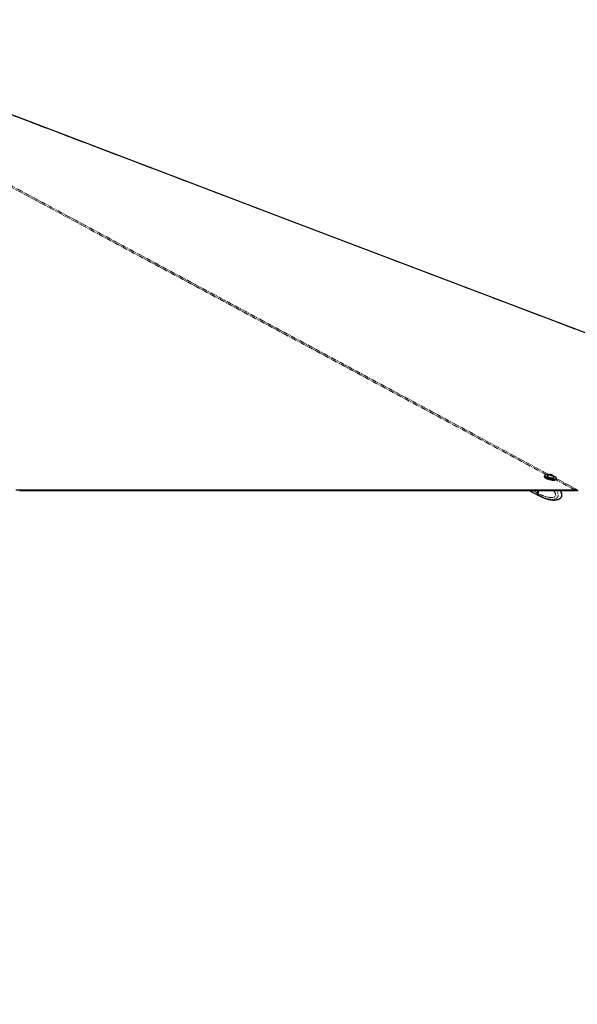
# Paper-space layout 'Wall Base Bracket' of a CAD drawing. Header units: millimetres. Extents: x 245 to 9339, y 492 to 8064.
# Tile 27 of 57: x 3186 to 3960, y 2126 to 3492. Entities that reach past the tile are written whole.
import ezdxf

# ---------------------------------------------------------------- set-up
doc = ezdxf.new("R2010")
doc.units = ezdxf.units.MM
doc.linetypes.add('PHANTOM', pattern=[12.7, 6.35, -1.27, 1.27, -1.27, 1.27, -1.27])
doc.layers.add('COMPONENT_GEOMETRY', color=7, linetype='Continuous')
doc.styles.add('SLDTEXTSTYLE0', font='TXT', dxfattribs={"width": 0.75})
doc.dimstyles.new('SLDDIMSTYLE0', dxfattribs={"dimtxt": 50, "dimasz": 3.302, "dimexe": 0, "dimexo": 0.0625, "dimgap": 12.5, "dimtad": 0, "dimtih": 1, "dimtoh": 1, "dimdec": 0, "dimrnd": 1e-09, "dimzin": 12, "dimdsep": 46, "dimtxsty": 'SLDTEXTSTYLE0', "dimsah": 1, "dimcen": 0.09, "dimadec": 0, "dimazin": 3, "dimtfac": 1, "dimtdec": 0, "dimtofl": 0, "dimtmove": 0, "dimatfit": 3, "dimfxl": 1, "dimfrac": 2, "dimtolj": 1, "dimtzin": 12, "dimarcsym": 0})
doc.dimstyles.new('SLDDIMSTYLE2', dxfattribs={"dimtxt": 3.175, "dimasz": 3.302, "dimexe": 0, "dimexo": 0.0625, "dimgap": 0.79375, "dimtad": 0, "dimtih": 1, "dimtoh": 1, "dimdec": 1, "dimrnd": 1e-09, "dimzin": 12, "dimdsep": 46, "dimtxsty": 'SLDTEXTSTYLE0', "dimsah": 1, "dimcen": 0.09, "dimadec": 0, "dimazin": 3, "dimtfac": 1, "dimtdec": 1, "dimtofl": 0, "dimtmove": 0, "dimatfit": 3, "dimfxl": 1, "dimfrac": 2, "dimtolj": 1, "dimtzin": 12, "dimarcsym": 0})

# ---------------------------------------------------------------- blocks, each defined once
blk = doc.blocks.new('_D_21')
at = {"layer": 'COMPONENT_GEOMETRY', "color": 7}
for p, q in [((4545.1, 2838.7), (4868.3, 2838.7)), ((4865.1, 2838.7), (4865.1, 1750.2)), ((4865.1, 656.6), (4865.1, 1745.1)), ((714, 656.6), (4868.3, 656.6))]:
    blk.add_line(p, q, dxfattribs=at)
for points in [[(4865.1, 2838.7), (4864.6, 2835.4), (4865.7, 2835.4)], [(4865.1, 656.6), (4865.7, 659.9), (4864.6, 659.9)]]:
    blk.add_solid(points, dxfattribs=at)
at = {"layer": 'COMPONENT_GEOMETRY', "color": 7, "insert": (4858.7, 1749.2), "char_height": 3.17, "attachment_point": 1, "style": 'SLDTEXTSTYLE0'}
blk.add_mtext('2182.2', dxfattribs=at)
blk = doc.blocks.new('_D_23')
at = {"layer": 'COMPONENT_GEOMETRY', "color": 7}
for p, q in [((4544.1, 2838.2), (4544.1, 979.4)), ((713.2, 669.3), (713.2, 985.8)), ((713.2, 982.6), (2554.8, 982.6)), ((4544.1, 982.6), (2702.5, 982.6))]:
    blk.add_line(p, q, dxfattribs=at)
for points in [[(713.2, 982.6), (716.5, 982.1), (716.5, 983.1)], [(4544.1, 982.6), (4540.8, 983.1), (4540.8, 982.1)]]:
    blk.add_solid(points, dxfattribs=at)
at = {"layer": 'COMPONENT_GEOMETRY', "color": 7, "insert": (2554.8, 1007.4), "char_height": 50, "attachment_point": 1, "style": 'SLDTEXTSTYLE0'}
blk.add_mtext('3831', dxfattribs=at)

psp = doc.layouts.new('Wall Base Bracket')

# ---------------------------------------------------------------- linework, layer by layer
at = {"color": 7, "linetype": 'Continuous', "lineweight": 25}
for p, q in [((3914.01, 2859.67), (3913.61, 2858.17)), ((3917.98, 2859.05), (3917.93, 2858.84)), ((3921.6, 2860.61), (3922.91, 2860.56)), ((3921.85, 2860.11), (3921.6, 2860.61)), ((3923.41, 2859.56), (3921.85, 2860.11)), ((3922.71, 2859.8), (3922.91, 2860.56)), ((3922.91, 2860.56), (3924.47, 2860.01)), ((3924.72, 2859.51), (3923.41, 2859.56)), ((3924.35, 2859.53), (3924.47, 2860.01)), ((3924.47, 2860.01), (3924.72, 2859.51)), ((3927.11, 2856.42), (3927.17, 2856.63)), ((3930.67, 2854.21), (3930.93, 2855.21)), ((3297.15, 2838.73), (3295.51, 2838.73)), ((3892.64, 2838.73), (3905.64, 2831.86)), ((3904.69, 2838.73), (3903.82, 2835.42)), ((3904.82, 2838.73), (3903.94, 2835.39)), ((3905.14, 2834.72), (3906.2, 2838.73)), ((3905.14, 2834.72), (3905.14, 2834.72)), ((3905.84, 2831.76), (3906.96, 2831.16)), ((3907.01, 2831.14), (3910.77, 2829.34)), ((3910.7, 2829.4), (3910.6, 2829.4)), ((3911.02, 2829.28), (3913.07, 2828.48)), ((3914.43, 2827.91), (3915.41, 2827.62)), ((3915.41, 2827.62), (3917.19, 2827.09)), ((3958.07, 2838.73), (3958.07, 2838.73))]:
    psp.add_line(p, q, dxfattribs=at)
at = {"color": 8, "linetype": 'PHANTOM', "lineweight": 18}
for p, q in [((3928.21, 2854.4), (3927.64, 2854.71)), ((3930.9, 2855.07), (3959.5, 2839.71)), ((3955.55, 2839.71), (3929.97, 2853.45)), ((3904.12, 2833.11), (3893.49, 2838.73)), ((3903.82, 2835.42), (3897.55, 2838.73)), ((3904.02, 2835.31), (3904.92, 2838.73)), ((3905.14, 2834.72), (3904.02, 2835.31)), ((3904.32, 2833.01), (3905.38, 2832.45)), ((3905.38, 2832.45), (3905.45, 2832.41))]:
    psp.add_line(p, q, dxfattribs=at)
at = {"color": 8, "linetype": 'PHANTOM', "lineweight": 18, "flags": 128}
for points in [[(3916.63, 2860.62), (3191.71, 3250.08), (3091.69, 3303.82), (2991.67, 3357.57), (2891.66, 3411.31), (2791.66, 3465.06), (2742.28, 3491.62)], [(4489.12, 2860.19), (3462.78, 3250.08), (3321.31, 3303.82), (3179.85, 3357.57), (3038.39, 3411.31), (2896.93, 3465.06), (2834.04, 3488.97)], [(3903.94, 2835.39), (3903.94, 2835.39), (3903.94, 2835.37), (3903.96, 2835.35), (3903.98, 2835.33), (3904.02, 2835.31)], [(3905.45, 2832.41), (3906.25, 2831.63), (3907.02, 2831.14)]]:
    psp.add_lwpolyline(points, dxfattribs=at)
at = {"color": 7, "linetype": 'Continuous', "lineweight": 25, "flags": 128}
for points in [[(4488.76, 2860.55), (4486.85, 2861.28), (4476.07, 2865.37), (4466.3, 2869.08), (4458.23, 2872.15), (4450.99, 2874.9), (4444.52, 2877.35), (4438.16, 2879.77), (4431.76, 2882.2), (4425.32, 2884.65), (4401.95, 2893.53), (4378.07, 2902.6), (4354.09, 2911.71), (4225.65, 2960.5), (3996.3, 3047.62), (3586.73, 3203.21), (3065.47, 3401.23), (2836.12, 3488.37), (2834.57, 3488.96)], [(3913.61, 2858.17), (3913.6, 2857.93), (3913.85, 2857.42), (3914.44, 2856.85), (3915.33, 2856.25), (3916.51, 2855.63), (3917.91, 2855.02), (3919.48, 2854.45), (3921.16, 2853.95), (3922.87, 2853.52), (3924.56, 2853.19), (3926.14, 2852.98), (3927.55, 2852.89), (3928.74, 2852.92), (3928.8, 2852.93)], [(3927.72, 2852.77), (3927.38, 2852.77), (3926, 2852.86), (3924.45, 2853.07), (3922.81, 2853.39), (3921.13, 2853.8), (3919.49, 2854.3), (3917.95, 2854.86), (3916.59, 2855.45), (3915.44, 2856.05), (3914.56, 2856.65), (3913.99, 2857.2), (3913.82, 2857.49)], [(3930.93, 2855.21), (3930.66, 2854.85), (3930.06, 2854.58), (3929.14, 2854.42), (3927.95, 2854.39), (3926.53, 2854.48), (3924.95, 2854.69), (3923.27, 2855.02), (3921.55, 2855.44), (3919.88, 2855.95), (3918.3, 2856.52), (3916.9, 2857.13), (3915.73, 2857.75), (3914.83, 2858.35), (3914.25, 2858.92), (3914, 2859.43), (3914.01, 2859.67)], [(3919.67, 2860.39), (3919.31, 2860.44), (3917.84, 2860.59), (3916.56, 2860.62), (3915.52, 2860.53), (3914.77, 2860.31), (3914.34, 2859.99), (3914.24, 2859.57), (3914.48, 2859.08), (3915.06, 2858.52), (3915.93, 2857.93), (3917.08, 2857.32), (3918.45, 2856.73), (3919.98, 2856.17), (3921.62, 2855.68), (3923.3, 2855.26), (3924.94, 2854.94), (3926.49, 2854.73), (3927.87, 2854.64), (3929.04, 2854.68), (3929.93, 2854.83), (3930.53, 2855.1), (3930.79, 2855.47), (3930.72, 2855.93), (3930.31, 2856.46), (3929.58, 2857.04), (3928.57, 2857.64), (3928.57, 2857.64)], [(3918.06, 2859.19), (3917.98, 2858.9), (3918.22, 2858.52), (3918.78, 2858.08), (3919.63, 2857.63), (3920.69, 2857.19), (3921.9, 2856.8), (3923.15, 2856.49), (3924.36, 2856.28), (3925.44, 2856.18)], [(3924.59, 2859.23), (3925.17, 2859.27), (3925.45, 2859.43), (3925.37, 2859.68), (3924.96, 2859.99), (3924.28, 2860.32), (3923.42, 2860.6), (3922.53, 2860.8), (3921.73, 2860.89), (3921.15, 2860.85), (3920.87, 2860.69), (3920.95, 2860.44), (3921.36, 2860.12), (3922.04, 2859.8), (3922.9, 2859.52), (3923.79, 2859.32), (3924.59, 2859.23)], [(3925.44, 2856.18), (3926.3, 2856.21), (3926.89, 2856.35), (3927.16, 2856.61), (3927.17, 2856.78)], [(3928.57, 2857.64), (3927.3, 2858.24), (3926.36, 2858.62)], [(3181.02, 2839.71), (3188.77, 2839.71), (3192.65, 2839.71), (3200.41, 2839.71), (3204.29, 2839.71), (3208.17, 2839.71), (3215.93, 2839.71), (3219.81, 2839.71), (3227.57, 2839.71), (3231.45, 2839.71), (3239.21, 2839.71), (3243.09, 2839.71), (3250.84, 2839.71), (3254.72, 2839.71), (3258.6, 2839.71), (3266.36, 2839.71), (3270.24, 2839.71), (3278, 2839.71), (3281.88, 2839.71), (3289.64, 2839.71), (3293.52, 2839.71), (3301.28, 2839.71), (3305.16, 2839.71), (3309.04, 2839.71), (3316.79, 2839.71), (3320.67, 2839.71), (3328.43, 2839.71), (3332.31, 2839.71), (3340.07, 2839.71), (3343.95, 2839.71), (3351.71, 2839.71), (3355.59, 2839.71), (3359.47, 2839.71), (3367.23, 2839.71), (3371.11, 2839.71), (3378.86, 2839.71), (3382.74, 2839.71), (3390.5, 2839.71), (3394.38, 2839.71), (3398.26, 2839.71), (3406.02, 2839.71), (3409.9, 2839.71), (3417.66, 2839.71), (3421.54, 2839.71), (3429.3, 2839.71), (3433.18, 2839.71), (3440.93, 2839.71), (3444.81, 2839.71), (3448.69, 2839.71), (3456.45, 2839.71), (3460.33, 2839.71), (3468.09, 2839.71), (3471.97, 2839.71), (3479.73, 2839.71), (3483.61, 2839.71), (3491.37, 2839.71), (3495.25, 2839.71), (3499.13, 2839.71), (3506.88, 2839.71), (3510.76, 2839.71), (3518.52, 2839.71), (3522.4, 2839.71), (3530.16, 2839.71), (3534.04, 2839.71), (3541.8, 2839.71), (3545.68, 2839.71), (3549.56, 2839.71), (3557.32, 2839.71), (3561.2, 2839.71), (3568.95, 2839.71), (3572.83, 2839.71), (3580.59, 2839.71), (3584.47, 2839.71), (3588.35, 2839.71), (3596.11, 2839.71), (3599.99, 2839.71), (3607.75, 2839.71), (3611.63, 2839.71), (3619.39, 2839.71), (3623.27, 2839.71), (3631.02, 2839.71), (3634.9, 2839.71), (3638.78, 2839.71), (3646.54, 2839.71), (3650.42, 2839.71), (3658.18, 2839.71), (3662.06, 2839.71), (3669.82, 2839.71), (3673.7, 2839.71), (3681.46, 2839.71), (3685.34, 2839.71), (3689.22, 2839.71), (3696.97, 2839.71), (3700.85, 2839.71), (3708.61, 2839.71), (3712.49, 2839.71), (3720.25, 2839.71), (3724.13, 2839.71), (3731.89, 2839.71), (3735.77, 2839.71), (3739.65, 2839.71), (3747.41, 2839.71), (3751.29, 2839.71), (3759.04, 2839.71), (3762.92, 2839.71), (3770.68, 2839.71), (3774.56, 2839.71), (3778.44, 2839.71), (3786.2, 2839.71), (3790.08, 2839.71), (3797.84, 2839.71), (3801.72, 2839.71), (3809.48, 2839.71), (3813.36, 2839.71), (3821.12, 2839.71), (3824.99, 2839.71), (3828.87, 2839.71), (3836.63, 2839.71), (3840.51, 2839.71), (3848.27, 2839.71), (3852.15, 2839.71), (3859.91, 2839.71), (3863.79, 2839.71), (3871.55, 2839.71), (3875.43, 2839.71), (3879.31, 2839.71), (3887.06, 2839.71), (3890.94, 2839.71), (3898.7, 2839.71), (3902.58, 2839.71), (3910.34, 2839.71), (3914.22, 2839.71), (3921.98, 2839.71), (3925.86, 2839.71), (3929.74, 2839.71), (3937.5, 2839.71), (3941.38, 2839.71), (3948.46, 2839.71), (3955.55, 2839.71)], [(3185.98, 2838.73), (3193.74, 2838.73), (3197.62, 2838.73), (3205.38, 2838.73), (3209.26, 2838.73), (3217.02, 2838.73), (3220.9, 2838.73), (3224.78, 2838.73), (3232.54, 2838.73), (3236.42, 2838.73), (3244.17, 2838.73), (3248.05, 2838.73), (3255.81, 2838.73), (3259.69, 2838.73), (3267.45, 2838.73), (3271.33, 2838.73), (3275.21, 2838.73), (3282.97, 2838.73), (3286.85, 2838.73), (3294.61, 2838.73), (3298.49, 2838.73), (3306.24, 2838.73), (3310.12, 2838.73), (3317.88, 2838.73), (3321.76, 2838.73), (3325.64, 2838.73), (3333.4, 2838.73), (3337.28, 2838.73), (3345.04, 2838.73), (3348.92, 2838.73), (3356.68, 2838.73), (3360.56, 2838.73), (3368.32, 2838.73), (3372.19, 2838.73), (3376.07, 2838.73), (3383.83, 2838.73), (3387.71, 2838.73), (3395.47, 2838.73), (3399.35, 2838.73), (3407.11, 2838.73), (3410.99, 2838.73), (3414.87, 2838.73), (3422.63, 2838.73), (3426.51, 2838.73), (3434.26, 2838.73), (3438.14, 2838.73), (3445.9, 2838.73), (3449.78, 2838.73), (3457.54, 2838.73), (3461.42, 2838.73), (3465.3, 2838.73), (3473.06, 2838.73), (3476.94, 2838.73), (3484.7, 2838.73), (3488.58, 2838.73), (3496.33, 2838.73), (3500.21, 2838.73), (3507.97, 2838.73), (3511.85, 2838.73), (3515.73, 2838.73), (3523.49, 2838.73), (3527.37, 2838.73), (3535.13, 2838.73), (3539.01, 2838.73), (3546.77, 2838.73), (3550.65, 2838.73), (3558.41, 2838.73), (3562.28, 2838.73), (3566.16, 2838.73), (3573.92, 2838.73), (3577.8, 2838.73), (3585.56, 2838.73), (3589.44, 2838.73), (3597.2, 2838.73), (3601.08, 2838.73), (3604.96, 2838.73), (3612.72, 2838.73), (3616.6, 2838.73), (3624.35, 2838.73), (3628.23, 2838.73), (3635.99, 2838.73), (3639.87, 2838.73), (3647.63, 2838.73), (3651.51, 2838.73), (3655.39, 2838.73), (3663.15, 2838.73), (3667.03, 2838.73), (3674.79, 2838.73), (3678.67, 2838.73), (3686.42, 2838.73), (3690.3, 2838.73), (3698.06, 2838.73), (3701.94, 2838.73), (3705.82, 2838.73), (3713.58, 2838.73), (3717.46, 2838.73), (3725.22, 2838.73), (3729.1, 2838.73), (3736.86, 2838.73), (3740.74, 2838.73), (3748.5, 2838.73), (3752.37, 2838.73), (3756.25, 2838.73), (3764.01, 2838.73), (3767.89, 2838.73), (3775.65, 2838.73), (3779.53, 2838.73), (3787.29, 2838.73), (3791.17, 2838.73), (3798.93, 2838.73), (3802.81, 2838.73), (3806.69, 2838.73), (3814.44, 2838.73), (3818.32, 2838.73), (3826.08, 2838.73), (3829.96, 2838.73), (3837.72, 2838.73), (3841.6, 2838.73), (3845.48, 2838.73), (3853.24, 2838.73), (3857.12, 2838.73), (3864.88, 2838.73), (3868.76, 2838.73), (3876.52, 2838.73), (3880.39, 2838.73), (3888.15, 2838.73), (3892.03, 2838.73), (3895.91, 2838.73), (3903.67, 2838.73), (3907.55, 2838.73), (3915.31, 2838.73), (3919.19, 2838.73), (3926.95, 2838.73), (3930.83, 2838.73), (3938.59, 2838.73), (3942.46, 2838.73), (3946.34, 2838.73), (3952.2, 2838.73), (3958.07, 2838.73)], [(3904.12, 2833.11), (3904.92, 2832.33), (3905.64, 2831.86)], [(3904.32, 2833.01), (3905.12, 2832.22), (3905.84, 2831.76)], [(3958.07, 2838.73), (3956.13, 2838.73), (3952.25, 2838.73), (3944.49, 2838.73), (3940.61, 2838.73), (3937.21, 2838.73)], [(3958.29, 2839.52), (3958.18, 2839.12), (3958.07, 2838.73)], [(3958.07, 2838.73), (3958.87, 2838.73), (3960.48, 2838.73)]]:
    psp.add_lwpolyline(points, dxfattribs=at)
at = {"color": 7, "linetype": 'Continuous', "lineweight": 25}
for centre, radius, start, end in [((3921.99, 2855.6), 5.32, 97.80167, 137.64537), ((3921.99, 2855.6), 5.32, 12.83111, 52.67481), ((3906.3, 2834.57), 2.62, 161.11529, 213.78339)]:
    psp.add_arc(centre, radius, start, end, dxfattribs=at)
at = {"color": 8, "linetype": 'PHANTOM', "lineweight": 18}
psp.add_arc((3906.5, 2834.47), 2.62, 161.11529, 213.78339, dxfattribs=at)
for points, knots in [([(2746.59, 3491.3), (2768.94, 3479.3), (2827.68, 3447.74), (2922.77, 3396.65), (3031.91, 3338.02), (3141.05, 3279.39), (3250.18, 3220.77), (3510, 3081.19), (3733.43, 2961.15), (3920.5, 2860.66)], [0, 0, 0, 0, 0.0570802, 0.1500465, 0.2430129, 0.3359793, 0.4289457, 0.5219122, 1, 1, 1, 1]), ([(3926.41, 2838.73), (3926.64, 2838.43), (3927.13, 2837.82), (3927.82, 2836.84), (3928.48, 2835.78), (3928.99, 2834.78), (3929.36, 2833.83), (3929.56, 2833.13), (3929.65, 2832.56), (3929.67, 2832.19), (3929.64, 2831.86), (3929.58, 2831.61), (3929.47, 2831.35), (3929.33, 2831.11), (3929.04, 2830.76), (3928.6, 2830.38), (3928.02, 2830.02), (3927.4, 2829.75), (3926.72, 2829.51), (3925.98, 2829.33), (3925.16, 2829.19), (3924.34, 2829.11), (3923.26, 2829.05), (3921.92, 2829.09), (3920.11, 2829.26), (3918.09, 2829.61), (3916.09, 2830.11), (3914.32, 2830.64), (3912.77, 2831.17), (3911.24, 2831.76), (3909.45, 2832.53), (3907.41, 2833.49), (3905.9, 2834.31), (3905.14, 2834.72)], [0, 0, 0, 0, 0.0304342, 0.0618936, 0.0937823, 0.1259383, 0.1467989, 0.168005, 0.1777484, 0.1876815, 0.1941583, 0.2008549, 0.2063608, 0.2145262, 0.2228922, 0.2430305, 0.2637326, 0.283916, 0.3042281, 0.329896, 0.3556602, 0.3816376, 0.4076626, 0.4575343, 0.5075783, 0.5780168, 0.6486753, 0.6983165, 0.7480065, 0.7978275, 0.8476866, 0.9237841, 1, 1, 1, 1]), ([(3905.45, 2832.41), (3905.45, 2832.41), (3905.96, 2832.12), (3906.98, 2831.56), (3908.53, 2830.76), (3910.1, 2830.02), (3911.96, 2829.21), (3913.57, 2828.59), (3914.93, 2828.12), (3915.75, 2827.86), (3916.82, 2827.54), (3918.08, 2827.21), (3919.66, 2826.86), (3921.1, 2826.61), (3922.47, 2826.45), (3923.63, 2826.37), (3924.71, 2826.35), (3926.11, 2826.41), (3927.36, 2826.57), (3928.54, 2826.88), (3929.29, 2827.13), (3930.1, 2827.49), (3930.93, 2828.01), (3931.62, 2828.63), (3932.13, 2829.28), (3932.46, 2829.85), (3932.72, 2830.5), (3932.89, 2831.21), (3932.98, 2832.01), (3932.96, 2832.84), (3932.82, 2833.81), (3932.53, 2834.89), (3932.12, 2835.97), (3931.48, 2837.29), (3930.92, 2838.14), (3930.53, 2838.73)], [0, 0, 0, 0, 0.0000013, 0.0458391, 0.0917275, 0.1376512, 0.1840566, 0.253783, 0.2770632, 0.3003435, 0.32368, 0.3681078, 0.4070538, 0.457208, 0.4893909, 0.52164, 0.5539463, 0.5800798, 0.6392227, 0.659065, 0.6817642, 0.7045918, 0.7318887, 0.7598015, 0.7757545, 0.7920416, 0.8060172, 0.8224866, 0.8395301, 0.8570018, 0.8749014, 0.9018046, 0.9293065, 0.9509834, 1, 1, 1, 1])]:
    psp.add_open_spline(points, degree=3, knots=knots, dxfattribs=at)
at = {"color": 7, "linetype": 'Continuous', "lineweight": 25}
for points, knots in [([(3903.94, 2835.39), (3903.9, 2835.23), (3903.81, 2834.76), (3903.76, 2834.27), (3903.86, 2834.01), (3903.86, 2834.01)], [0, 0, 0, 0, 0.3388319, 0.98483707, 1, 1, 1, 1]), ([(3903.86, 2834.01), (3903.92, 2833.74), (3904.01, 2833.38), (3904.22, 2833.12), (3904.27, 2833.05)], [0, 0, 0, 0, 0.741216, 1, 1, 1, 1]), ([(3905.14, 2834.72), (3905.11, 2834.57), (3905.03, 2834.25), (3904.99, 2833.8), (3905.01, 2833.37), (3905.09, 2833), (3905.21, 2832.7), (3905.32, 2832.53), (3905.38, 2832.45), (3905.38, 2832.45)], [0, 0, 0, 0, 0.1727117, 0.3504341, 0.523145, 0.7008597, 0.8420721, 0.9859711, 1, 1, 1, 1]), ([(3910.59, 2829.42), (3910.58, 2829.43), (3910.56, 2829.44), (3910.7, 2829.41), (3910.91, 2829.32), (3911.02, 2829.28)], [0, 0, 0, 0, 0.1479303, 0.5826792, 1, 1, 1, 1]), ([(3913.07, 2828.48), (3913.19, 2828.44), (3913.43, 2828.35), (3913.86, 2828.16), (3914.2, 2828.01), (3914.39, 2827.93), (3914.43, 2827.91)], [0, 0, 0, 0, 0.2994697, 0.5988501, 0.9021501, 1, 1, 1, 1]), ([(3915.39, 2827.56), (3916.02, 2827.36), (3917.39, 2826.9), (3919.65, 2826.34), (3922.01, 2825.88), (3924.37, 2825.6), (3926.74, 2825.49), (3929.16, 2825.6), (3931.68, 2826.07), (3933.56, 2826.58), (3934.53, 2827.17), (3934.73, 2827.29)], [0, 0, 0, 0, 0.10803872, 0.23604271, 0.36999183, 0.48683334, 0.60628622, 0.73554119, 0.84827939, 0.96911919, 1, 1, 1, 1]), ([(3934.34, 2827.07), (3934.42, 2827.09), (3934.56, 2827.14), (3934.69, 2827.21), (3934.76, 2827.25)], [0, 0, 0, 0, 0.5088199, 1, 1, 1, 1]), ([(3934.76, 2827.25), (3934.92, 2827.33), (3935.35, 2827.54), (3936.04, 2828.02), (3936.69, 2828.63), (3937.16, 2829.28), (3937.48, 2829.86), (3937.74, 2830.5), (3937.91, 2831.21), (3938, 2832.01), (3938, 2832.84), (3937.9, 2833.81), (3937.67, 2834.9), (3937.33, 2835.97), (3936.81, 2837.29), (3936.35, 2838.14), (3936.03, 2838.73)], [0, 0, 0, 0, 0.0516797, 0.1393607, 0.2290202, 0.280263, 0.3325795, 0.3774708, 0.4303725, 0.4851186, 0.54124, 0.5987357, 0.685152, 0.7734918, 0.8431205, 1, 1, 1, 1]), ([(3935.25, 2827.5), (3935.33, 2827.54), (3935.76, 2827.75), (3936.41, 2828.28), (3937.12, 2829.02), (3937.68, 2829.82), (3938.05, 2830.76), (3938.26, 2831.81), (3938.27, 2832.96), (3938.11, 2834.16), (3937.78, 2835.35), (3937.27, 2836.75), (3936.78, 2837.9), (3936.35, 2838.59), (3936.27, 2838.73)], [0, 0, 0, 0, 0.0219836, 0.127355, 0.2008396, 0.2730817, 0.3479998, 0.4283453, 0.5128883, 0.6046831, 0.700721, 0.7942561, 0.9605303, 1, 1, 1, 1]), ([(3958.29, 2839.52), (3957.66, 2839.59), (3956.75, 2839.69), (3955.83, 2839.7), (3955.55, 2839.71)], [0, 0, 0, 0, 0.7007231, 1, 1, 1, 1]), ([(3959.5, 2839.71), (3959.23, 2839.69), (3958.84, 2839.67), (3958.42, 2839.55), (3958.29, 2839.52)], [0, 0, 0, 0, 0.7007216, 1, 1, 1, 1])]:
    psp.add_open_spline(points, degree=3, knots=knots, dxfattribs=at)

# ---------------------------------------------------------------- dimensions: what is measured, and where the dimension line sits
at = {"layer": 'COMPONENT_GEOMETRY', "color": 7}
dim = psp.add_linear_dim(base=(4865.15, 656.56), p1=(4543.81, 2838.73), p2=(712.68, 656.56), angle=90, dimstyle='SLDDIMSTYLE2', dxfattribs=at)
dim.commit()
dim.dimension.update_dxf_attribs({"geometry": '_D_21', "text_midpoint": (4865.15, 1747.65), "dimtype": 160})
dim = psp.add_linear_dim(base=(4544.13, 982.58), p1=(713.18, 668.06), p2=(4544.13, 2839.52), dimstyle='SLDDIMSTYLE0', dxfattribs=at)
dim.commit()
dim.dimension.update_dxf_attribs({"geometry": '_D_23', "text_midpoint": (2628.66, 982.58), "dimtype": 160})

doc.saveas('drawing.dxf')
